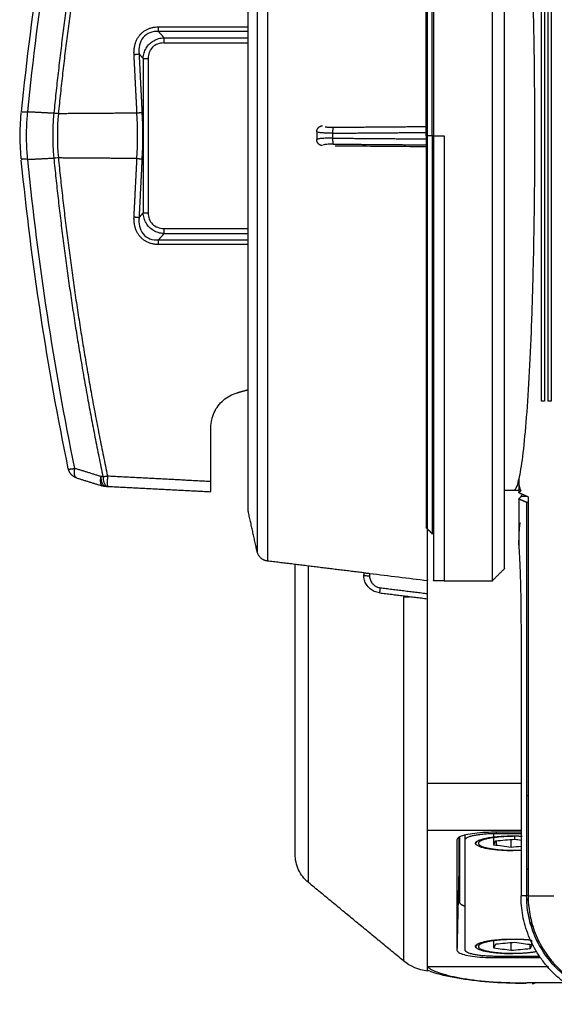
# Model space of a CAD drawing. Header units: millimetres. Extents: x 4946 to 6276, y -4769 to -3439.
# Tile 65 of 195: x 5752 to 5797, y -4312 to -4231. Entities that reach past the tile are written whole.
import ezdxf

# ---------------------------------------------------------------- set-up
doc = ezdxf.new("R2010")
doc.units = ezdxf.units.MM
doc.layers.add('ROXX_NEOmini_FIXTURE', color=7, linetype='Continuous', true_color=0x000000)

msp = doc.modelspace()

# ---------------------------------------------------------------- linework, layer by layer
at = {"layer": 'ROXX_NEOmini_FIXTURE', "color": 18, "lineweight": -3, "true_color": 0x000000}
for points, weights in [([(5786.165, -4239.336), (5786.165, -4205.105), (5786.165, -4203.313)], [1, 0.733931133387, 1]), ([(5786.665, -4203.262), (5786.665, -4203.262), (5786.665, -4240.262)], [1, 0.707106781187, 1]), ([(5791.565, -4240.262), (5791.565, -4203.262), (5791.565, -4203.262)], [1, 0.707106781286, 1]), ([(5792.565, -4240.262), (5792.565, -4204.262), (5792.565, -4204.262)], [1, 0.707106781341, 1]), ([(5786.565, -4240.262), (5786.565, -4207.162), (5786.565, -4207.162)], [1, 0.707106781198, 1]), ([(5786.065, -4240.262), (5786.065, -4207.662), (5786.065, -4207.662)], [1, 0.707106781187, 1]), ([(5759.202, -4211.91), (5756.443, -4225.041), (5755.114, -4238.381)], [1, 0.998548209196, 1]), ([(5759.569, -4211.978), (5756.818, -4225.089), (5755.491, -4238.409)], [1, 0.998555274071, 1]), ([(5763.806, -4231.593), (5763.822, -4231.465), (5763.824, -4231.21)], [1, 0.88980152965, 1]), ([(5764.266, -4232.118), (5764.248, -4232.262), (5764.248, -4232.551)], [1, 0.866025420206, 1]), ([(5761.779, -4233.507), (5762.068, -4233.49), (5762.194, -4233.457)], [1, 0.865398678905, 1]), ([(5762.538, -4233.85), (5762.665, -4233.85), (5762.953, -4233.85)], [1, 0.866025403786, 1]), ([(5762.025, -4238.363), (5762.313, -4238.347), (5762.439, -4238.314)], [1, 0.865399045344, 1]), ([(5755.114, -4238.381), (5755.292, -4238.391), (5755.491, -4238.409)], [1, 0.98052102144, 1]), ([(5776.965, -4239.931), (5776.965, -4239.449), (5777.451, -4239.437)], [1, 0.716296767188, 1]), ([(5778.33, -4239.562), (5778.278, -4239.626), (5778.282, -4240.056)], [1, 0.758234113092, 1]), ([(5777.451, -4241.087), (5776.965, -4241.075), (5776.965, -4240.593)], [1, 0.716296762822, 1]), ([(5778.282, -4240.468), (5778.278, -4240.898), (5778.33, -4240.962)], [1, 0.758234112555, 1]), ([(5786.065, -4240.262), (5786.065, -4272.862), (5786.065, -4272.862)], [1, 0.707106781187, 1]), ([(5786.565, -4240.262), (5786.565, -4273.362), (5786.565, -4273.362)], [1, 0.707106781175, 1]), ([(5786.665, -4240.262), (5786.665, -4277.262), (5786.665, -4277.262)], [1, 0.707106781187, 1]), ([(5787.565, -4240.262), (5787.565, -4277.262), (5787.565, -4277.262)], [1, 0.707106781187, 1]), ([(5791.565, -4277.262), (5791.565, -4277.262), (5791.565, -4240.262)], [1, 0.707106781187, 1]), ([(5792.565, -4276.262), (5792.565, -4276.262), (5792.565, -4240.262)], [1, 0.707106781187, 1]), ([(5786.165, -4277.25), (5786.165, -4276.37), (5786.165, -4241.188)], [1, 0.724580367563, 1]), ([(5755.111, -4242.143), (5756.443, -4255.483), (5759.198, -4268.615)], [1, 0.998562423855, 1]), ([(5755.491, -4242.115), (5756.818, -4255.435), (5759.569, -4268.546)], [1, 0.998555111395, 1]), ([(5762.025, -4242.161), (5762.313, -4242.177), (5762.439, -4242.21)], [1, 0.865399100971, 1]), ([(5786.182, -4243.244), (5786.193, -4243.244), (5786.204, -4243.244)], [0.989677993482, 0.988737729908, 0.987803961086]), ([(5786.178, -4246.196), (5786.121, -4246.192), (5786.065, -4246.192)], [0.97319252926, 0.985919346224, 1]), ([(5761.779, -4247.017), (5762.068, -4247.034), (5762.194, -4247.067)], [1, 0.865398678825, 1]), ([(5762.538, -4246.674), (5762.665, -4246.674), (5762.953, -4246.674)], [1, 0.866025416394, 1]), ([(5764.248, -4247.973), (5764.248, -4248.262), (5764.266, -4248.406)], [1, 0.866025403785, 1]), ([(5763.824, -4249.314), (5763.822, -4249.059), (5763.806, -4248.931)], [1, 0.889801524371, 1]), ([(5786.065, -4249.492), (5786.127, -4249.492), (5786.19, -4249.487)], [1, 0.984508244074, 0.970655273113]), ([(5756.318, -4267.964), (5756.328, -4268.013), (5756.86, -4267.928)], [1, 0.854954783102, 1]), ([(5757.001, -4268.718), (5756.727, -4268.633), (5756.86, -4267.928)], [1, 0.802280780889, 1]), ([(5759.177, -4269.393), (5758.904, -4269.309), (5759.036, -4268.605)], [1, 0.802807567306, 1]), ([(5759.421, -4269.437), (5759.062, -4269.418), (5759.036, -4268.605)], [1, 0.77124774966, 1]), ([(5759.198, -4268.615), (5759.373, -4268.586), (5759.569, -4268.546)], [1, 0.980517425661, 1]), ([(5759.569, -4268.546), (5759.528, -4269.443), (5759.586, -4269.446)], [1, 0.74255552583, 1]), ([(5759.198, -4268.615), (5759.228, -4269.427), (5759.586, -4269.446)], [1, 0.771505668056, 1]), ([(5780.865, -4276.784), (5780.865, -4276.856), (5781.351, -4276.858)], [1, 0.716296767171, 1]), ([(5782.23, -4277.851), (5782.178, -4278.273), (5782.182, -4278.273)], [1, 0.758234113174, 1]), ([(5794.409, -4295.082), (5794.515, -4295.13), (5794.515, -4295.182)], [0.883583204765, 0.919869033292, 1]), ([(5791.865, -4298.305), (5789.265, -4298.305), (5789.265, -4298.823)], [1, 0.707106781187, 1]), ([(5790.229, -4298.976), (5790.743, -4298.484), (5793.265, -4298.484)], [1, 0.775710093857, 1]), ([(5793.265, -4298.484), (5793.656, -4298.484), (5794.036, -4298.503)], [1, 0.957013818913, 0.930504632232]), ([(5790.165, -4299.102), (5790.165, -4299.039), (5790.229, -4298.976)], [1, 0.994757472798, 1]), ([(5793.265, -4299.72), (5790.165, -4299.72), (5790.165, -4299.102)], [1, 0.707106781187, 1]), ([(5794.409, -4301.205), (5794.515, -4301.253), (5794.515, -4301.305)], [0.883583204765, 0.919869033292, 1]), ([(5802.965, -4312.486), (5793.94, -4312.486), (5793.94, -4303.462)], [1, 0.707106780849, 1]), ([(5794.473, -4303.462), (5794.418, -4303.462), (5794.409, -4303.462)], [0.909183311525, 0.942407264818, 1]), ([(5802.965, -4312.018), (5794.409, -4312.018), (5794.409, -4303.462)], [1, 0.707106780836, 1]), ([(5794.515, -4303.755), (5794.515, -4303.802), (5794.429, -4303.846)], [1, 0.927512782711, 0.89090483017]), ([(5794.508, -4303.73), (5794.515, -4303.743), (5794.515, -4303.755)], [0.961778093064, 0.979446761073, 1]), ([(5794.527, -4303.462), (5794.527, -4311.899), (5802.965, -4311.899)], [1, 0.707106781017, 1]), ([(5789.265, -4304.333), (5788.865, -4304.194), (5788.865, -4304.034)], [0.868494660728, 0.900330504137, 1]), ([(5790.229, -4307.549), (5790.743, -4307.057), (5793.265, -4307.057)], [1, 0.775710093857, 1]), ([(5793.265, -4307.057), (5794.046, -4307.057), (5794.734, -4307.131)], [1, 0.91779040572, 0.895845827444]), ([(5790.165, -4307.675), (5790.165, -4307.611), (5790.229, -4307.549)], [1, 0.994757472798, 1]), ([(5793.265, -4308.293), (5790.165, -4308.293), (5790.165, -4307.675)], [1, 0.707106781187, 1]), ([(5794.863, -4307.2), (5794.796, -4307.191), (5794.728, -4307.183)], [0.861711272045, 0.864057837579, 0.867079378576]), ([(5795.434, -4307.3), (5795.371, -4307.286), (5795.304, -4307.272)], [0.854647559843, 0.853628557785, 0.853558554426]), ([(5795.324, -4307.213), (5795.388, -4307.224), (5795.449, -4307.236)], [0.888280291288, 0.888816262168, 0.890027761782]), ([(5789.265, -4307.954), (5789.265, -4308.472), (5791.865, -4308.472)], [1, 0.707106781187, 1]), ([(5795.725, -4307.97), (5795.777, -4307.952), (5795.823, -4307.934)], [0.866421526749, 0.870189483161, 0.875060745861])]:
    msp.add_rational_spline(points, weights, degree=2, dxfattribs=at)
for points, weights, knots in [([(5772.866, -4204.943), (5772.866, -4206.746), (5772.866, -4241.188), (5772.866, -4275.629), (5772.866, -4275.629)], [1, 0.716301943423, 1, 0.716301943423, 1], [0, 0, 0, 54.628751, 54.628751, 109.257502, 109.257502, 109.257502]), ([(5772.012, -4205.693), (5772.012, -4206.885), (5772.012, -4240.869), (5772.012, -4274.853), (5772.012, -4274.853)], [1, 0.713283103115, 1, 0.713283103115, 1], [-107.455499, -107.455499, -107.455499, -53.72775, -53.72775, 0, 0, 0]), ([(5771.268, -4271.489), (5771.268, -4271.489), (5771.268, -4240.544), (5771.268, -4209.598), (5771.268, -4209.04)], [1, 0.710286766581, 1, 0.710286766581, 1], [-97.539614, -97.539614, -97.539614, -48.769807, -48.769807, 0, 0, 0]), ([(5793.265, -4298.53), (5790.394, -4298.53), (5790.394, -4299.102), (5790.394, -4299.674), (5793.265, -4299.674), (5793.62, -4299.674), (5793.965, -4299.657)], [0.999999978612, 0.707106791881, 1, 0.707106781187, 1, 0.951189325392, 0.918647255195], [0, 0, 0, 5.654867, 5.654867, 11.309734, 11.309734, 12.252117, 12.252117, 12.252117]), ([(5793.265, -4307.103), (5790.394, -4307.103), (5790.394, -4307.675), (5790.394, -4308.247), (5793.265, -4308.247), (5794.416, -4308.247), (5795.248, -4308.088)], [1, 0.707106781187, 1, 0.707106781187, 1, 0.857518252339, 0.853660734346], [0, 0, 0, 5.654867, 5.654867, 11.309734, 11.309734, 14.060618, 14.060618, 14.060618])]:
    msp.add_rational_spline(points, weights, degree=2, knots=knots, dxfattribs=at)
for points, degree in [([(5793.752, -4211.706), (5793.859, -4212.175), (5794.065, -4213.431), (5794.35, -4216.279), (5794.599, -4219.979), (5794.8, -4224.353), (5794.951, -4229.322), (5795.043, -4234.68), (5795.075, -4240.225), (5795.044, -4245.767), (5794.953, -4251.117), (5794.803, -4256.093), (5794.602, -4260.493), (5794.353, -4264.22), (5794.066, -4267.089), (5793.859, -4268.348), (5793.752, -4268.818)], 3), ([(5752.951, -4238.252), (5753.811, -4229.644), (5755.115, -4221.077), (5756.859, -4212.596)], 3), ([(5795.646, -4262.346), (5795.646, -4240.262), (5795.646, -4218.178)], 2), ([(5795.901, -4218.182), (5795.901, -4240.262), (5795.901, -4262.342)], 2), ([(5796.187, -4262.335), (5796.187, -4240.262), (5796.187, -4218.189)], 2), ([(5796.436, -4218.193), (5796.436, -4240.262), (5796.436, -4262.331)], 2), ([(5761.779, -4233.507), (5761.774, -4233.391), (5761.775, -4233.167), (5761.815, -4232.857), (5761.886, -4232.577), (5761.984, -4232.325), (5762.105, -4232.101), (5762.249, -4231.902), (5762.413, -4231.727), (5762.595, -4231.577), (5762.799, -4231.45), (5763.024, -4231.346), (5763.272, -4231.269), (5763.538, -4231.221), (5763.727, -4231.21), (5763.824, -4231.21)], 3), ([(5763.806, -4231.593), (5763.565, -4231.582), (5763.08, -4231.642), (5762.487, -4232.063), (5762.187, -4232.727), (5762.17, -4233.215), (5762.194, -4233.457)], 3), ([(5763.806, -4231.593), (5764.036, -4231.856), (5764.266, -4232.118)], 2), ([(5771.295, -4231.595), (5767.551, -4231.594), (5763.806, -4231.593)], 2), ([(5763.824, -4231.21), (5767.559, -4231.211), (5771.295, -4231.212)], 2), ([(5762.538, -4233.85), (5762.546, -4233.682), (5762.604, -4233.364), (5762.765, -4232.99), (5763.041, -4232.622), (5763.41, -4232.345), (5763.8, -4232.18), (5764.107, -4232.126), (5764.266, -4232.118)], 3), ([(5764.248, -4232.551), (5763.902, -4232.551), (5763.202, -4232.8), (5762.953, -4233.502), (5762.953, -4233.85)], 3), ([(5764.248, -4232.551), (5767.765, -4232.551), (5771.282, -4232.551)], 2), ([(5764.266, -4232.118), (5767.767, -4232.118), (5771.268, -4232.118)], 2), ([(5762.025, -4238.363), (5761.902, -4235.935), (5761.779, -4233.507)], 2), ([(5762.194, -4233.457), (5762.317, -4235.886), (5762.439, -4238.314)], 2), ([(5762.194, -4233.457), (5762.366, -4233.654), (5762.538, -4233.85)], 2), ([(5762.538, -4233.85), (5762.538, -4240.262), (5762.538, -4246.674)], 2), ([(5762.953, -4233.85), (5762.953, -4240.262), (5762.953, -4246.674)], 2), ([(5752.945, -4238.307), (5752.864, -4238.303), (5752.714, -4238.298), (5752.539, -4238.3), (5752.465, -4238.307), (5752.44, -4238.312)], 3), ([(5752.945, -4242.217), (5752.902, -4241.785), (5752.845, -4240.916), (5752.845, -4239.608), (5752.902, -4238.739), (5752.945, -4238.307)], 3), ([(5752.945, -4238.307), (5752.97, -4238.309), (5752.994, -4238.31)], 2), ([(5755.109, -4238.402), (5754.052, -4238.347), (5752.995, -4238.292)], 2), ([(5762.439, -4238.314), (5762.505, -4239.606), (5762.505, -4240.918), (5762.439, -4242.21)], 3), ([(5755.107, -4238.42), (5755.068, -4238.827), (5755.016, -4239.646), (5755.016, -4240.878), (5755.068, -4241.697), (5755.107, -4242.104)], 3), ([(5755.488, -4238.446), (5755.382, -4239.65), (5755.382, -4240.874), (5755.488, -4242.078)], 3), ([(5755.491, -4238.409), (5758.758, -4238.386), (5762.025, -4238.363)], 2), ([(5762.025, -4242.161), (5762.09, -4240.901), (5762.09, -4239.623), (5762.025, -4238.363)], 3), ([(5776.965, -4239.931), (5776.965, -4240.262), (5776.965, -4240.593)], 2), ([(5778.33, -4239.562), (5782.247, -4239.53), (5786.165, -4239.498)], 2), ([(5786.165, -4239.498), (5786.165, -4239.417), (5786.165, -4239.336)], 2), ([(5786.165, -4239.992), (5786.165, -4239.848), (5786.165, -4239.648), (5786.165, -4239.519), (5786.165, -4239.498)], 3), ([(5778.282, -4240.468), (5778.112, -4240.467), (5777.771, -4240.471), (5777.318, -4240.498), (5777.033, -4240.54), (5776.965, -4240.575), (5776.965, -4240.593)], 3), ([(5778.282, -4240.056), (5778.122, -4240.057), (5777.821, -4240.053), (5777.495, -4240.039), (5777.166, -4240.007), (5777.067, -4239.986), (5777.029, -4239.973)], 3), ([(5778.282, -4240.056), (5782.223, -4240.024), (5786.165, -4239.992)], 2), ([(5778.282, -4240.056), (5778.282, -4240.262), (5778.282, -4240.468)], 2), ([(5778.282, -4240.468), (5782.223, -4240.5), (5786.165, -4240.532)], 2), ([(5786.165, -4240.532), (5786.165, -4240.262), (5786.165, -4239.992)], 2), ([(5786.165, -4241.026), (5786.165, -4241.005), (5786.165, -4240.876), (5786.165, -4240.676), (5786.165, -4240.532)], 3), ([(5786.565, -4240.262), (5786.383, -4240.262), (5786.201, -4240.262)], 2), ([(5786.641, -4240.262), (5786.603, -4240.262), (5786.565, -4240.262)], 2), ([(5786.665, -4240.262), (5787.115, -4240.262), (5787.565, -4240.262)], 2), ([(5778.33, -4240.962), (5782.247, -4240.994), (5786.165, -4241.026)], 2), ([(5786.165, -4241.188), (5786.165, -4241.107), (5786.165, -4241.026)], 2), ([(5752.406, -4242.245), (5752.407, -4242.252), (5752.416, -4242.258), (5752.434, -4242.263)], 3), ([(5752.945, -4242.217), (5752.864, -4242.221), (5752.714, -4242.227), (5752.539, -4242.225), (5752.465, -4242.218), (5752.44, -4242.213)], 3), ([(5752.947, -4242.235), (5754.022, -4242.179), (5755.097, -4242.124)], 2), ([(5756.86, -4267.928), (5755.116, -4259.448), (5753.811, -4250.88), (5752.951, -4242.272)], 3), ([(5755.107, -4242.104), (5755.224, -4242.099), (5755.356, -4242.09), (5755.488, -4242.078)], 3), ([(5762.025, -4242.161), (5758.758, -4242.138), (5755.491, -4242.115)], 2), ([(5761.779, -4247.017), (5761.902, -4244.589), (5762.025, -4242.161)], 2), ([(5762.439, -4242.21), (5762.317, -4244.639), (5762.194, -4247.067)], 2), ([(5763.824, -4249.314), (5763.726, -4249.314), (5763.537, -4249.303), (5763.27, -4249.255), (5763.023, -4249.177), (5762.797, -4249.073), (5762.594, -4248.946), (5762.412, -4248.796), (5762.248, -4248.621), (5762.105, -4248.423), (5761.983, -4248.198), (5761.885, -4247.947), (5761.815, -4247.666), (5761.775, -4247.357), (5761.774, -4247.134), (5761.779, -4247.017)], 3), ([(5762.538, -4246.674), (5762.366, -4246.871), (5762.194, -4247.067)], 2), ([(5764.266, -4248.406), (5764.099, -4248.398), (5763.781, -4248.339), (5763.391, -4248.168), (5763.022, -4247.882), (5762.759, -4247.522), (5762.596, -4247.133), (5762.545, -4246.831), (5762.538, -4246.674)], 3), ([(5762.953, -4246.674), (5762.953, -4247.022), (5763.201, -4247.723), (5763.902, -4247.973), (5764.248, -4247.973)], 3), ([(5764.248, -4247.973), (5767.769, -4247.973), (5771.289, -4247.973)], 2), ([(5764.266, -4248.406), (5764.036, -4248.669), (5763.806, -4248.931)], 2), ([(5763.806, -4248.931), (5767.537, -4248.93), (5771.268, -4248.929)], 2), ([(5764.266, -4248.406), (5767.767, -4248.406), (5771.268, -4248.406)], 2), ([(5771.268, -4249.313), (5767.546, -4249.313), (5763.824, -4249.314)], 2), ([(5795.901, -4262.342), (5795.774, -4262.344), (5795.646, -4262.346)], 2), ([(5796.436, -4262.331), (5796.311, -4262.333), (5796.187, -4262.335)], 2), ([(5759.036, -4268.605), (5757.948, -4268.267), (5756.86, -4267.928)], 2), ([(5759.198, -4268.615), (5759.117, -4268.61), (5759.036, -4268.605)], 2), ([(5759.569, -4268.546), (5763.867, -4268.772), (5768.165, -4268.997)], 2), ([(5793.752, -4268.818), (5793.704, -4269.026), (5793.607, -4269.377), (5793.46, -4269.692), (5793.361, -4269.762), (5793.312, -4269.762)], 3), ([(5793.945, -4269.762), (5793.88, -4269.762), (5793.815, -4269.447), (5793.752, -4268.818)], 3), ([(5793.752, -4268.818), (5793.752, -4269.387), (5793.752, -4269.956)], 2), ([(5793.312, -4269.762), (5792.938, -4269.762), (5792.565, -4269.762)], 2), ([(5793.772, -4269.762), (5793.542, -4269.762), (5793.312, -4269.762)], 2), ([(5793.752, -4269.956), (5793.849, -4269.859), (5793.945, -4269.762)], 2), ([(5794.527, -4270.298), (5794.14, -4270.127), (5793.752, -4269.956)], 2), ([(5793.966, -4270.252), (5793.989, -4270.229), (5794.012, -4270.169), (5794.034, -4270.071)], 3), ([(5793.966, -4270.252), (5793.859, -4270.359), (5793.752, -4270.466)], 2), ([(5793.752, -4270.466), (5793.752, -4272.382), (5793.752, -4274.299)], 2), ([(5794.409, -4270.756), (5794.08, -4270.611), (5793.752, -4270.466)], 2), ([(5794.423, -4270.252), (5794.195, -4270.252), (5793.966, -4270.252)], 2), ([(5794.557, -4270.768), (5794.476, -4270.765), (5794.42, -4270.761), (5794.409, -4270.756)], 3), ([(5794.409, -4270.756), (5794.409, -4287.109), (5794.409, -4303.462)], 2), ([(5794.527, -4270.298), (5794.527, -4286.88), (5794.527, -4303.462)], 2), ([(5786.565, -4273.362), (5786.315, -4273.112), (5786.065, -4272.862)], 2), ([(5786.711, -4273.362), (5786.638, -4273.362), (5786.565, -4273.362)], 2), ([(5793.752, -4274.299), (5793.779, -4274.67), (5793.829, -4275.503), (5793.894, -4277.299), (5793.929, -4279.023), (5793.94, -4280.505), (5793.94, -4281.297)], 3), ([(5780.865, -4276.611), (5776.865, -4276.12), (5772.866, -4275.629)], 2), ([(5776.281, -4302.372), (5776.281, -4289.21), (5776.281, -4276.048)], 2), ([(5780.865, -4276.609), (5780.865, -4276.697), (5780.865, -4276.784)], 2), ([(5782.182, -4278.273), (5782.022, -4278.253), (5781.721, -4278.158), (5781.395, -4277.958), (5781.066, -4277.579), (5780.918, -4277.237), (5780.865, -4276.938), (5780.865, -4276.784)], 3), ([(5780.902, -4276.611), (5780.926, -4276.613), (5780.998, -4276.62), (5781.157, -4276.637), (5781.286, -4276.652), (5781.351, -4276.66)], 3), ([(5781.351, -4276.66), (5781.351, -4276.759), (5781.351, -4276.858)], 2), ([(5781.351, -4276.66), (5782.956, -4276.857), (5784.56, -4277.054), (5786.165, -4277.25)], 3), ([(5791.565, -4277.262), (5792.065, -4276.762), (5792.565, -4276.262)], 2), ([(5786.165, -4278.334), (5786.165, -4277.792), (5786.165, -4277.25)], 2), ([(5787.565, -4277.262), (5787.115, -4277.262), (5786.665, -4277.262)], 2), ([(5787.565, -4277.262), (5789.565, -4277.262), (5791.565, -4277.262)], 2), ([(5782.182, -4278.273), (5784.173, -4278.518), (5786.165, -4278.762)], 2), ([(5782.23, -4277.851), (5784.197, -4278.092), (5786.165, -4278.334)], 2), ([(5786.165, -4278.762), (5786.165, -4278.762), (5786.165, -4278.661), (5786.165, -4278.476), (5786.165, -4278.334)], 3), ([(5784.17, -4278.597), (5784.17, -4293.733), (5784.17, -4308.869)], 2), ([(5784.665, -4278.629), (5784.425, -4278.629), (5784.185, -4278.629)], 2), ([(5793.94, -4281.297), (5793.94, -4292.38), (5793.94, -4303.462)], 2), ([(5786.165, -4294.098), (5790.076, -4294.098), (5793.987, -4294.098)], 2), ([(5793.972, -4297.007), (5793.961, -4297.005), (5793.951, -4297.004)], 2), ([(5786.165, -4298.017), (5790.065, -4298.017), (5793.965, -4298.017)], 2), ([(5791.716, -4298.18), (5791.38, -4298.18), (5790.743, -4298.2), (5789.862, -4298.29), (5789.169, -4298.428), (5788.721, -4298.603), (5788.617, -4298.73), (5788.617, -4298.797)], 3), ([(5788.617, -4298.797), (5788.617, -4303.392), (5788.617, -4307.988)], 2), ([(5788.765, -4298.581), (5788.765, -4300.085), (5788.765, -4301.589)], 2), ([(5788.865, -4304.034), (5788.865, -4301.295), (5788.865, -4298.556)], 2), ([(5789.265, -4298.419), (5789.265, -4298.621), (5789.265, -4298.823)], 2), ([(5789.265, -4298.823), (5789.265, -4303.389), (5789.265, -4307.954)], 2), ([(5791.682, -4299.244), (5791.682, -4298.762), (5791.682, -4298.279)], 2), ([(5791.682, -4299.244), (5791.734, -4299.128), (5791.785, -4299.013), (5791.837, -4298.897)], 3), ([(5793.957, -4298.18), (5792.837, -4298.18), (5791.716, -4298.18)], 2), ([(5791.837, -4298.897), (5792.365, -4298.849), (5792.892, -4298.8), (5793.42, -4298.751)], 3), ([(5791.865, -4298.18), (5791.865, -4298.242), (5791.865, -4298.305)], 2), ([(5793.941, -4298.305), (5792.903, -4298.305), (5791.865, -4298.305)], 2), ([(5791.915, -4299.276), (5791.915, -4299.083), (5791.915, -4298.89)], 2), ([(5793.109, -4299.444), (5793.109, -4299.112), (5793.109, -4298.78)], 2), ([(5793.42, -4298.751), (5793.42, -4298.618), (5793.42, -4298.485)], 2), ([(5793.42, -4298.751), (5793.596, -4298.776), (5793.772, -4298.8), (5793.948, -4298.825)], 3), ([(5790.251, -4299.018), (5790.208, -4299.06), (5790.165, -4299.102)], 2), ([(5793.109, -4299.444), (5792.634, -4299.377), (5792.158, -4299.311), (5791.682, -4299.244)], 3), ([(5793.94, -4299.367), (5793.663, -4299.393), (5793.386, -4299.418), (5793.109, -4299.444)], 3), ([(5788.765, -4301.589), (5788.691, -4304.788), (5788.617, -4307.988)], 2), ([(5794.409, -4303.462), (5794.187, -4303.462), (5793.966, -4303.462)], 2), ([(5794.527, -4303.462), (5795.604, -4303.462), (5796.681, -4303.462)], 2), ([(5794.847, -4305.702), (5794.796, -4305.695), (5794.746, -4305.688)], 2), ([(5794.769, -4305.876), (5794.808, -4305.789), (5794.847, -4305.702)], 2), ([(5794.847, -4306.166), (5794.847, -4305.934), (5794.847, -4305.702)], 2), ([(5790.26, -4307.581), (5790.213, -4307.628), (5790.165, -4307.675)], 2), ([(5791.682, -4307.817), (5791.682, -4307.48), (5791.682, -4307.143)], 2), ([(5791.682, -4307.817), (5791.734, -4307.701), (5791.785, -4307.586), (5791.837, -4307.47)], 3), ([(5793.109, -4308.017), (5792.634, -4307.95), (5792.158, -4307.883), (5791.682, -4307.817)], 3), ([(5791.837, -4307.47), (5792.365, -4307.421), (5792.892, -4307.373), (5793.42, -4307.324)], 3), ([(5793.109, -4308.017), (5793.109, -4307.685), (5793.109, -4307.353)], 2), ([(5794.692, -4307.87), (5794.164, -4307.919), (5793.637, -4307.968), (5793.109, -4308.017)], 3), ([(5793.42, -4307.324), (5793.895, -4307.391), (5794.371, -4307.457), (5794.847, -4307.524)], 3), ([(5794.692, -4307.87), (5794.692, -4307.686), (5794.692, -4307.502)], 2), ([(5794.847, -4307.524), (5794.795, -4307.639), (5794.744, -4307.755), (5794.692, -4307.87)], 3), ([(5794.847, -4307.524), (5794.847, -4307.347), (5794.847, -4307.169)], 2), ([(5788.617, -4307.988), (5788.617, -4308.055), (5788.721, -4308.182), (5789.169, -4308.357), (5789.862, -4308.495), (5790.743, -4308.585), (5791.38, -4308.605), (5791.716, -4308.605)], 3), ([(5791.72, -4308.457), (5791.718, -4308.531), (5791.716, -4308.605)], 2), ([(5791.716, -4308.605), (5793.633, -4308.605), (5795.55, -4308.605)], 2), ([(5791.865, -4308.472), (5793.679, -4308.472), (5795.494, -4308.472)], 2), ([(5796.07, -4308.472), (5796.131, -4308.472), (5796.191, -4308.472)], 2), ([(5796.143, -4309.37), (5791.154, -4309.37), (5786.165, -4309.37)], 2), ([(5786.234, -4309.427), (5786.216, -4309.427), (5786.199, -4309.427), (5786.181, -4309.426)], 3), ([(5786.234, -4309.341), (5786.234, -4309.384), (5786.234, -4309.427)], 2), ([(5795.92, -4309.084), (5795.93, -4309.084), (5795.941, -4309.084)], 2), ([(5796.237, -4309.37), (5796.206, -4309.37), (5796.175, -4309.37)], 2), ([(5795.12, -4310.712), (5794.785, -4310.712), (5794.449, -4310.712)], 2), ([(5794.859, -4310.765), (5794.957, -4310.765), (5795.051, -4310.748), (5795.12, -4310.712)], 3), ([(5797.592, -4310.712), (5796.767, -4310.712), (5795.943, -4310.712), (5795.12, -4310.712)], 3)]:
    msp.add_open_spline(points, degree=degree, dxfattribs=at)
at = {"layer": 'ROXX_NEOmini_FIXTURE', "color": 18, "true_color": 0x000000}
for points, degree in [([(5756.318, -4212.56), (5754.572, -4221.061), (5753.266, -4229.65), (5752.406, -4238.279)], 3), ([(5756.318, -4212.56), (5754.572, -4221.061), (5753.266, -4229.65), (5752.406, -4238.279)], 3), ([(5752.401, -4242.193), (5752.277, -4240.912), (5752.277, -4239.612), (5752.401, -4238.331)], 3), ([(5752.401, -4242.193), (5752.277, -4240.912), (5752.277, -4239.612), (5752.401, -4238.331)], 3), ([(5756.318, -4267.964), (5754.576, -4259.482), (5753.271, -4250.912), (5752.412, -4242.302)], 3), ([(5756.318, -4267.964), (5754.576, -4259.482), (5753.271, -4250.912), (5752.412, -4242.302)], 3), ([(5768.165, -4264.525), (5768.165, -4264.305), (5768.212, -4263.878), (5768.418, -4263.261), (5768.751, -4262.705), (5769.194, -4262.232), (5769.731, -4261.864), (5770.129, -4261.701), (5770.34, -4261.64)], 3), ([(5768.165, -4264.525), (5768.165, -4264.305), (5768.212, -4263.878), (5768.418, -4263.261), (5768.751, -4262.705), (5769.194, -4262.232), (5769.731, -4261.864), (5770.129, -4261.701), (5770.34, -4261.64)], 3), ([(5770.34, -4261.64), (5770.804, -4261.508), (5771.268, -4261.375)], 2), ([(5770.34, -4261.64), (5770.804, -4261.508), (5771.268, -4261.375)], 2), ([(5768.165, -4268.997), (5768.165, -4266.761), (5768.165, -4264.525)], 2), ([(5768.165, -4268.997), (5768.165, -4266.761), (5768.165, -4264.525)], 2), ([(5757.001, -4268.718), (5758.041, -4269.041), (5759.08, -4269.363)], 2), ([(5757.001, -4268.718), (5758.041, -4269.041), (5759.08, -4269.363)], 2), ([(5768.165, -4269.852), (5768.165, -4269.824), (5768.165, -4269.739), (5768.165, -4269.541), (5768.165, -4269.286), (5768.165, -4269.097), (5768.165, -4268.997)], 3), ([(5768.165, -4269.852), (5768.165, -4269.824), (5768.165, -4269.739), (5768.165, -4269.541), (5768.165, -4269.286), (5768.165, -4269.097), (5768.165, -4268.997)], 3), ([(5759.586, -4269.446), (5759.504, -4269.441), (5759.421, -4269.437)], 2), ([(5759.586, -4269.446), (5759.504, -4269.441), (5759.421, -4269.437)], 2), ([(5768.165, -4269.895), (5763.875, -4269.67), (5759.586, -4269.446)], 2), ([(5768.165, -4269.895), (5763.875, -4269.67), (5759.586, -4269.446)], 2), ([(5772.012, -4274.853), (5771.64, -4273.171), (5771.268, -4271.489)], 2), ([(5772.012, -4274.853), (5771.64, -4273.171), (5771.268, -4271.489)], 2), ([(5775.165, -4299.99), (5775.165, -4287.951), (5775.165, -4275.911)], 2), ([(5775.165, -4299.99), (5775.165, -4287.951), (5775.165, -4275.911)], 2), ([(5786.165, -4309.728), (5786.165, -4294.236), (5786.165, -4278.744)], 2), ([(5786.165, -4309.728), (5786.165, -4294.236), (5786.165, -4278.744)], 2), ([(5776.281, -4302.372), (5775.906, -4302.064), (5775.377, -4301.344), (5775.165, -4300.475), (5775.165, -4299.99)], 3), ([(5776.281, -4302.372), (5775.906, -4302.064), (5775.377, -4301.344), (5775.165, -4300.475), (5775.165, -4299.99)], 3), ([(5784.17, -4308.869), (5780.225, -4305.621), (5776.281, -4302.372)], 2), ([(5784.17, -4308.869), (5780.225, -4305.621), (5776.281, -4302.372)], 2), ([(5786.165, -4309.728), (5785.417, -4309.634), (5784.752, -4309.348), (5784.17, -4308.869)], 3), ([(5786.165, -4309.728), (5785.417, -4309.634), (5784.752, -4309.348), (5784.17, -4308.869)], 3), ([(5794.342, -4310.763), (5794.321, -4310.763), (5794.301, -4310.762), (5794.281, -4310.762)], 3), ([(5794.342, -4310.763), (5794.321, -4310.763), (5794.301, -4310.762), (5794.281, -4310.762)], 3)]:
    msp.add_open_spline(points, degree=degree, dxfattribs=at)
at = {"layer": 'ROXX_NEOmini_FIXTURE', "color": 18, "lineweight": -3, "true_color": 0x000000}
for points, knots in [([(5777.673, -4239.525), (5777.7, -4239.529), (5777.756, -4239.537), (5777.849, -4239.546), (5777.949, -4239.553), (5778.06, -4239.558), (5778.187, -4239.562), (5778.28, -4239.562), (5778.33, -4239.562)], [0.6858732, 0.6858732, 0.6858732, 0.6858732, 0.8148869, 0.9351072, 1.0530483, 1.1752547, 1.3083767, 1.4593569, 1.4593569, 1.4593569, 1.4593569]), ([(5778.33, -4240.962), (5778.233, -4240.962), (5778.045, -4240.964), (5777.802, -4240.981), (5777.611, -4241.007), (5777.529, -4241.03), (5777.5, -4241.043)], [0, 0, 0, 0, 0.295777, 0.582646, 0.862928, 1.152066, 1.152066, 1.152066, 1.152066]), ([(5786.165, -4241.188), (5785.196, -4241.18), (5783.26, -4241.164), (5780.701, -4241.143), (5779.11, -4241.13), (5778.488, -4241.125)], [0, 0, 0, 0, 2.926212, 5.852425, 7.734667, 7.734667, 7.734667, 7.734667]), ([(5762.194, -4247.067), (5762.17, -4247.309), (5762.187, -4247.798), (5762.487, -4248.462), (5763.08, -4248.882), (5763.566, -4248.942), (5763.806, -4248.931)], [0, 0, 0, 0, 0.735386, 1.470772, 2.206159, 2.941545, 2.941545, 2.941545, 2.941545]), ([(5793.758, -4274.299), (5793.772, -4273.88), (5793.801, -4273.14), (5793.842, -4272.561), (5793.877, -4272.432), (5793.895, -4272.447)], [0.235238, 0.235238, 0.235238, 0.235238, 1.995622, 3.991245, 5.986867, 5.986867, 5.986867, 5.986867]), ([(5781.351, -4276.858), (5781.351, -4276.924), (5781.364, -4277.049), (5781.415, -4277.221), (5781.486, -4277.366), (5781.568, -4277.484), (5781.656, -4277.58), (5781.749, -4277.659), (5781.849, -4277.725), (5781.96, -4277.781), (5782.087, -4277.826), (5782.18, -4277.845), (5782.23, -4277.851)], [0, 0, 0, 0, 0.199525, 0.379952, 0.541843, 0.685873, 0.814887, 0.935107, 1.053048, 1.175255, 1.308377, 1.459357, 1.459357, 1.459357, 1.459357]), ([(5786.234, -4309.427), (5786.454, -4309.595), (5787.185, -4309.934), (5789.024, -4310.357), (5791.554, -4310.643), (5793.475, -4310.712), (5794.449, -4310.712)], [-11.365787, -11.365787, -11.365787, -11.365787, -8.745269, -5.830179, -2.91509, 0, 0, 0, 0])]:
    msp.add_open_spline(points, degree=3, knots=knots, dxfattribs=at)
at = {"layer": 'ROXX_NEOmini_FIXTURE', "color": 18, "true_color": 0x000000}
for points, weights in [([(5757.001, -4268.718), (5756.437, -4268.543), (5756.318, -4267.964)], [1, 0.860974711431, 1]), ([(5757.001, -4268.718), (5756.437, -4268.543), (5756.318, -4267.964)], [1, 0.860974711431, 1]), ([(5759.421, -4269.437), (5759.296, -4269.43), (5759.177, -4269.393)], [1, 0.992276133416, 1]), ([(5759.421, -4269.437), (5759.296, -4269.43), (5759.177, -4269.393)], [1, 0.992276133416, 1]), ([(5772.866, -4275.629), (5772.165, -4275.543), (5772.012, -4274.853)], [1, 0.816478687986, 1]), ([(5772.866, -4275.629), (5772.165, -4275.543), (5772.012, -4274.853)], [1, 0.816478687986, 1])]:
    msp.add_rational_spline(points, weights, degree=2, dxfattribs=at)
msp.add_open_spline([(5794.234, -4310.762), (5793.226, -4310.757), (5792.225, -4310.716), (5791.282, -4310.642), (5790.334, -4310.567), (5789.448, -4310.46), (5788.656, -4310.322), (5787.818, -4310.176), (5787.139, -4310.013), (5786.484, -4309.784), (5786.397, -4309.754), (5786.31, -4309.722), (5786.222, -4309.687)], degree=3, knots=[0.223583, 0.223583, 0.223583, 0.223583, 3.263084, 3.263084, 3.263084, 6.318235, 6.318235, 6.318235, 9.479642, 9.479642, 9.479642, 9.945979, 9.945979, 9.945979, 9.945979], dxfattribs=at)
msp.add_open_spline([(5794.234, -4310.762), (5793.226, -4310.757), (5792.225, -4310.716), (5791.282, -4310.642), (5790.334, -4310.567), (5789.448, -4310.46), (5788.656, -4310.322), (5787.818, -4310.176), (5787.139, -4310.013), (5786.484, -4309.784), (5786.397, -4309.754), (5786.31, -4309.722), (5786.222, -4309.687)], degree=3, knots=[0.223583, 0.223583, 0.223583, 0.223583, 3.263084, 3.263084, 3.263084, 6.318235, 6.318235, 6.318235, 9.479642, 9.479642, 9.479642, 9.945979, 9.945979, 9.945979, 9.945979], dxfattribs=at)

doc.saveas('drawing.dxf')
